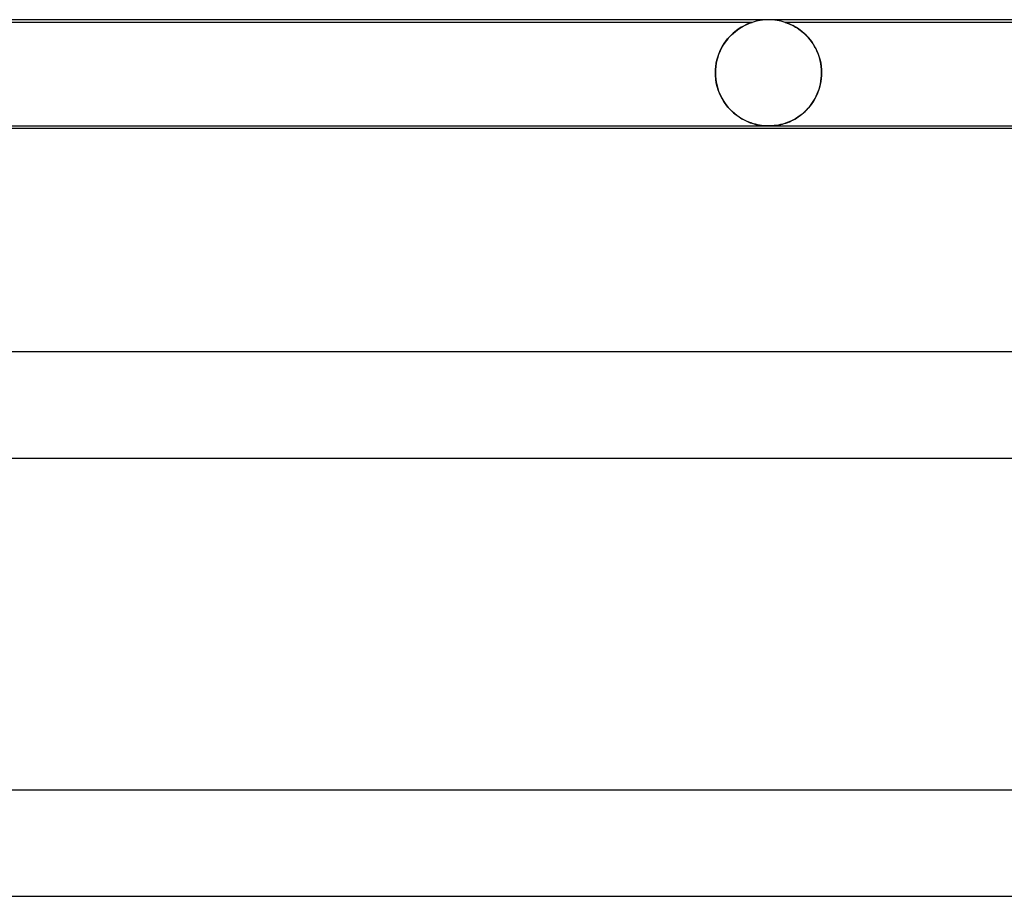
# Model space of a CAD drawing. Header units: millimetres. Extents: x -535 to 535, y -2 to 330.
# Tile 82 of 88: x 251 to 288, y 297 to 330. Entities that reach past the tile are written whole.
import ezdxf

# ---------------------------------------------------------------- set-up
doc = ezdxf.new("R2010")
doc.units = ezdxf.units.MM
doc.layers.add('HIDDEN', color=7, linetype='Continuous')
doc.layers.add('THICK', color=7, linetype='Continuous')

msp = doc.modelspace()

# ---------------------------------------------------------------- linework, layer by layer
at = {"layer": 'HIDDEN'}
for p, q in [((278.375, 329.9), (248.624, 329.9)), ((278.211, 329.838), (278.168, 329.819)), ((278.172, 329.82), (278.226, 329.844)), ((278.251, 329.855), (278.211, 329.838)), ((278.226, 329.844), (278.274, 329.864)), ((278.287, 329.869), (278.251, 329.855)), ((278.274, 329.864), (278.313, 329.878)), ((278.317, 329.88), (278.287, 329.869)), ((278.313, 329.878), (278.341, 329.888)), ((278.342, 329.889), (278.317, 329.88)), ((278.341, 329.888), (278.36, 329.895)), ((278.36, 329.895), (278.342, 329.889)), ((278.36, 329.895), (278.372, 329.899)), ((278.372, 329.899), (278.36, 329.895)), ((278.372, 329.899), (278.375, 329.9)), ((278.375, 329.9), (278.372, 329.899)), ((279.632, 329.898), (279.625, 329.9)), ((279.625, 329.9), (279.626, 329.9)), ((307.375, 329.9), (279.625, 329.9)), ((279.626, 329.9), (279.635, 329.897)), ((279.646, 329.893), (279.632, 329.898)), ((279.635, 329.897), (279.651, 329.891)), ((279.668, 329.885), (279.646, 329.893)), ((279.651, 329.891), (279.673, 329.883)), ((279.7, 329.873), (279.668, 329.885)), ((279.673, 329.883), (279.702, 329.873)), ((279.742, 329.857), (279.7, 329.873)), ((279.702, 329.873), (279.736, 329.86)), ((279.736, 329.86), (279.774, 329.844)), ((279.791, 329.837), (279.742, 329.857)), ((279.774, 329.844), (279.817, 329.825)), ((279.847, 329.811), (279.791, 329.837)), ((277.598, 329.429), (277.672, 329.498)), ((277.667, 329.494), (277.604, 329.435)), ((277.73, 329.547), (277.667, 329.494)), ((277.672, 329.498), (277.748, 329.561)), ((277.792, 329.595), (277.73, 329.547)), ((277.748, 329.561), (277.825, 329.62)), ((277.852, 329.639), (277.792, 329.595)), ((277.825, 329.62), (277.9, 329.671)), ((277.911, 329.679), (277.852, 329.639)), ((277.9, 329.671), (277.974, 329.717)), ((277.968, 329.714), (277.911, 329.679)), ((278.022, 329.745), (277.968, 329.714)), ((277.974, 329.717), (278.044, 329.757)), ((278.073, 329.773), (278.022, 329.745)), ((278.044, 329.757), (278.111, 329.791)), ((278.122, 329.797), (278.073, 329.773)), ((278.111, 329.791), (278.172, 329.82)), ((278.168, 329.819), (278.122, 329.797)), ((279.817, 329.825), (279.862, 329.804)), ((279.908, 329.781), (279.847, 329.811)), ((279.862, 329.804), (279.91, 329.78)), ((279.974, 329.746), (279.908, 329.781)), ((279.91, 329.78), (279.961, 329.753)), ((279.961, 329.753), (280.015, 329.723)), ((280.044, 329.705), (279.974, 329.746)), ((280.015, 329.723), (280.071, 329.688)), ((280.117, 329.658), (280.044, 329.705)), ((280.071, 329.688), (280.13, 329.649)), ((280.191, 329.605), (280.117, 329.658)), ((280.13, 329.649), (280.19, 329.606)), ((280.19, 329.606), (280.252, 329.558)), ((280.266, 329.546), (280.191, 329.605)), ((280.252, 329.558), (280.314, 329.505)), ((280.34, 329.482), (280.266, 329.546)), ((280.314, 329.505), (280.378, 329.447)), ((280.412, 329.413), (280.34, 329.482)), ((277.268, 329.008), (277.326, 329.102)), ((277.361, 329.153), (277.306, 329.07)), ((277.326, 329.102), (277.389, 329.191)), ((277.419, 329.23), (277.361, 329.153)), ((277.389, 329.191), (277.456, 329.275)), ((277.479, 329.303), (277.419, 329.23)), ((277.456, 329.275), (277.525, 329.355)), ((277.541, 329.372), (277.479, 329.303)), ((277.525, 329.355), (277.598, 329.429)), ((277.604, 329.435), (277.541, 329.372)), ((280.378, 329.447), (280.441, 329.384)), ((280.482, 329.339), (280.412, 329.413)), ((280.441, 329.384), (280.503, 329.315)), ((280.549, 329.26), (280.482, 329.339)), ((280.503, 329.315), (280.564, 329.242)), ((280.613, 329.176), (280.549, 329.26)), ((280.564, 329.242), (280.622, 329.164)), ((280.674, 329.088), (280.613, 329.176)), ((280.622, 329.164), (280.678, 329.081)), ((280.73, 328.994), (280.674, 329.088)), ((277.159, 328.794), (277.117, 328.692)), ((277.12, 328.7), (277.164, 328.807)), ((277.204, 328.891), (277.159, 328.794)), ((277.164, 328.807), (277.213, 328.91)), ((277.253, 328.983), (277.204, 328.891)), ((277.213, 328.91), (277.268, 329.008)), ((277.306, 329.07), (277.253, 328.983)), ((280.678, 329.081), (280.731, 328.993)), ((280.782, 328.897), (280.73, 328.994)), ((280.731, 328.993), (280.781, 328.9)), ((280.781, 328.9), (280.826, 328.802)), ((280.83, 328.795), (280.782, 328.897)), ((280.826, 328.802), (280.868, 328.7)), ((280.872, 328.689), (280.83, 328.795)), ((277.007, 328.24), (277.025, 328.358)), ((277.026, 328.362), (277.008, 328.244)), ((277.025, 328.358), (277.05, 328.474)), ((277.051, 328.476), (277.026, 328.362)), ((277.05, 328.474), (277.082, 328.589)), ((277.081, 328.586), (277.051, 328.476)), ((277.117, 328.692), (277.081, 328.586)), ((277.082, 328.589), (277.12, 328.7)), ((280.868, 328.7), (280.904, 328.593)), ((280.908, 328.579), (280.872, 328.689)), ((280.904, 328.593), (280.935, 328.481)), ((280.938, 328.467), (280.908, 328.579)), ((280.935, 328.481), (280.96, 328.366)), ((280.962, 328.352), (280.938, 328.467)), ((280.96, 328.366), (280.978, 328.247)), ((280.979, 328.236), (280.962, 328.352)), ((276.997, 328.123), (276.993, 328)), ((276.993, 328), (276.996, 328.12)), ((276.993, 328), (276.993, 327.983)), ((276.993, 327.983), (276.993, 328)), ((276.993, 327.983), (276.993, 327.967)), ((276.993, 327.967), (276.993, 327.983)), ((276.996, 328.12), (277.007, 328.24)), ((277.008, 328.244), (276.997, 328.123)), ((280.978, 328.247), (280.989, 328.124)), ((280.989, 328.118), (280.979, 328.236)), ((280.989, 328.124), (280.993, 328)), ((280.993, 328), (280.989, 328.118)), ((280.993, 328), (280.993, 327.983)), ((280.993, 327.983), (280.993, 328)), ((280.993, 327.983), (280.993, 327.967)), ((280.993, 327.967), (280.993, 327.983)), ((276.993, 327.967), (276.993, 327.95)), ((276.993, 327.95), (276.993, 327.967)), ((276.993, 327.95), (276.994, 327.933)), ((276.994, 327.933), (276.993, 327.95)), ((276.994, 327.933), (276.995, 327.917)), ((276.995, 327.917), (276.994, 327.933)), ((276.995, 327.917), (276.995, 327.9)), ((276.995, 327.9), (276.995, 327.917)), ((276.995, 327.9), (277.008, 327.752)), ((277.007, 327.759), (276.995, 327.9)), ((277.029, 327.621), (277.007, 327.759)), ((277.008, 327.752), (277.033, 327.603)), ((277.06, 327.487), (277.029, 327.621)), ((280.966, 327.671), (280.944, 327.558)), ((280.95, 327.586), (280.969, 327.689)), ((280.981, 327.786), (280.966, 327.671)), ((280.969, 327.689), (280.982, 327.794)), ((280.99, 327.9), (280.981, 327.786)), ((280.982, 327.794), (280.99, 327.9)), ((280.991, 327.917), (280.99, 327.9)), ((280.99, 327.9), (280.991, 327.917)), ((280.992, 327.933), (280.991, 327.917)), ((280.991, 327.917), (280.992, 327.933)), ((280.993, 327.967), (280.992, 327.95)), ((280.992, 327.95), (280.993, 327.967)), ((280.992, 327.95), (280.992, 327.933)), ((280.992, 327.933), (280.992, 327.95)), ((277.033, 327.603), (277.068, 327.457)), ((277.099, 327.357), (277.06, 327.487)), ((277.068, 327.457), (277.114, 327.315)), ((277.146, 327.234), (277.099, 327.357)), ((277.114, 327.315), (277.17, 327.178)), ((277.2, 327.116), (277.146, 327.234)), ((280.829, 327.204), (280.865, 327.295)), ((280.88, 327.337), (280.84, 327.23)), ((280.865, 327.295), (280.897, 327.388)), ((280.915, 327.446), (280.88, 327.337)), ((280.897, 327.388), (280.926, 327.485)), ((280.944, 327.558), (280.915, 327.446)), ((280.926, 327.485), (280.95, 327.586)), ((277.17, 327.178), (277.236, 327.047)), ((277.26, 327.005), (277.2, 327.116)), ((277.236, 327.047), (277.31, 326.922)), ((277.325, 326.899), (277.26, 327.005)), ((277.31, 326.922), (277.392, 326.804)), ((277.395, 326.801), (277.325, 326.899)), ((280.599, 326.805), (280.65, 326.878)), ((280.684, 326.93), (280.623, 326.839)), ((280.65, 326.878), (280.699, 326.954)), ((280.741, 327.026), (280.684, 326.93)), ((280.699, 326.954), (280.746, 327.034)), ((280.793, 327.126), (280.741, 327.026)), ((280.746, 327.034), (280.789, 327.118)), ((280.789, 327.118), (280.829, 327.204)), ((280.84, 327.23), (280.793, 327.126)), ((277.392, 326.804), (277.481, 326.694)), ((277.469, 326.708), (277.395, 326.801)), ((277.547, 326.621), (277.469, 326.708)), ((277.481, 326.694), (277.576, 326.591)), ((277.628, 326.541), (277.547, 326.621)), ((277.576, 326.591), (277.676, 326.498)), ((277.712, 326.466), (277.628, 326.541)), ((277.676, 326.498), (277.779, 326.414)), ((280.338, 326.517), (280.26, 326.449)), ((280.31, 326.491), (280.371, 326.548)), ((280.414, 326.59), (280.338, 326.517)), ((280.371, 326.548), (280.431, 326.607)), ((280.488, 326.668), (280.414, 326.59)), ((280.431, 326.607), (280.489, 326.67)), ((280.557, 326.751), (280.488, 326.668)), ((280.489, 326.67), (280.545, 326.736)), ((280.545, 326.736), (280.599, 326.805)), ((280.623, 326.839), (280.557, 326.751)), ((277.8, 326.398), (277.712, 326.466)), ((277.779, 326.414), (277.884, 326.339)), ((277.889, 326.335), (277.8, 326.398)), ((277.884, 326.339), (277.99, 326.272)), ((277.98, 326.278), (277.889, 326.335)), ((278.071, 326.227), (277.98, 326.278)), ((277.99, 326.272), (278.097, 326.215)), ((278.162, 326.183), (278.071, 326.227)), ((278.097, 326.215), (278.203, 326.165)), ((278.25, 326.145), (278.162, 326.183)), ((278.203, 326.165), (278.308, 326.123)), ((278.337, 326.112), (278.25, 326.145)), ((278.308, 326.123), (278.415, 326.087)), ((279.693, 326.124), (279.611, 326.096)), ((279.65, 326.109), (279.715, 326.133)), ((279.773, 326.156), (279.693, 326.124)), ((279.715, 326.133), (279.78, 326.159)), ((279.854, 326.193), (279.773, 326.156)), ((279.78, 326.159), (279.847, 326.189)), ((279.847, 326.189), (279.914, 326.222)), ((279.936, 326.234), (279.854, 326.193)), ((279.914, 326.222), (279.981, 326.259)), ((280.018, 326.28), (279.936, 326.234)), ((279.981, 326.259), (280.049, 326.299)), ((280.099, 326.331), (280.018, 326.28)), ((280.049, 326.299), (280.116, 326.342)), ((280.18, 326.387), (280.099, 326.331)), ((280.116, 326.342), (280.182, 326.389)), ((280.26, 326.449), (280.18, 326.387)), ((280.182, 326.389), (280.246, 326.438)), ((280.246, 326.438), (280.31, 326.491)), ((278.422, 326.085), (278.337, 326.112)), ((278.415, 326.087), (278.521, 326.058)), ((278.505, 326.062), (278.422, 326.085)), ((278.584, 326.044), (278.505, 326.062)), ((278.521, 326.058), (278.627, 326.035)), ((278.658, 326.029), (278.584, 326.044)), ((278.627, 326.035), (278.73, 326.018)), ((278.729, 326.018), (278.658, 326.029)), ((278.797, 326.01), (278.729, 326.018)), ((278.73, 326.018), (278.826, 326.007)), ((278.864, 326.005), (278.797, 326.01)), ((278.826, 326.007), (278.915, 326.002)), ((278.931, 326.001), (278.864, 326.005)), ((278.915, 326.002), (279, 326)), ((278.998, 326), (278.931, 326.001)), ((279.065, 326.001), (278.998, 326)), ((279, 326), (279.083, 326.002)), ((279.135, 326.005), (279.065, 326.001)), ((279.083, 326.002), (279.165, 326.007)), ((279.209, 326.011), (279.135, 326.005)), ((279.165, 326.007), (279.246, 326.015)), ((279.286, 326.021), (279.209, 326.011)), ((279.246, 326.015), (279.324, 326.027)), ((279.366, 326.034), (279.286, 326.021)), ((279.324, 326.027), (279.397, 326.04)), ((279.448, 326.051), (279.366, 326.034)), ((279.397, 326.04), (279.463, 326.055)), ((279.53, 326.072), (279.448, 326.051)), ((279.463, 326.055), (279.525, 326.07)), ((279.525, 326.07), (279.587, 326.088)), ((279.611, 326.096), (279.53, 326.072)), ((279.587, 326.088), (279.65, 326.109))]:
    msp.add_line(p, q, dxfattribs=at)
for start, end in [(90, 108.1952), (71.8047, 90)]:
    msp.add_arc((279, 328), 2, start, end, dxfattribs=at)
at = {"layer": 'THICK'}
for p, q in [((308, 330), (0, 330)), ((219.936, 326), (307.994, 326)), ((305.771, 325.9), (219.975, 325.9)), ((316, 317.5), (0, 317.5)), ((224.816, 313.5), (315.995, 313.5)), ((325, 301), (0, 301)), ((231.258, 297), (324.995, 297))]:
    msp.add_line(p, q, dxfattribs=at)

doc.saveas('drawing.dxf')
